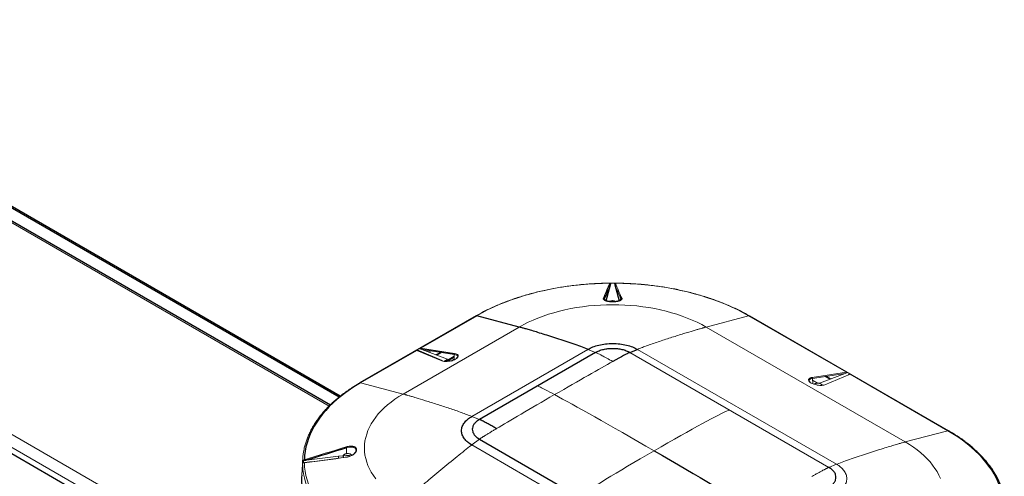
# Paper-space layout '_Isometric' of a CAD drawing. Header units: millimetres. Extents: x -1342 to 1339, y -551 to 2740.
# Tile 90 of 90: x -49 to 1210, y 1614 to 2198. Entities that reach past the tile are written whole.
import ezdxf

# ---------------------------------------------------------------- set-up
doc = ezdxf.new("R2010")
doc.units = ezdxf.units.MM

psp = doc.layouts.new('_Isometric')

# ---------------------------------------------------------------- linework, layer by layer
at = {"color": 7, "linetype": 'Continuous', "lineweight": 25}
for p, q in [((-475.7, 2197.3), (359.3, 1715.3)), ((360.6, 1716.3), (-473.1, 2197.6)), ((-485.5, 2186.5), (348.1, 1705.3)), ((471.5, 1336), (-744.5, 2037.9)), ((700.8, 1838.1), (706.2, 1858.8)), ((711.7, 1858.8), (717.2, 1838.1)), ((698.5, 1840), (698.6, 1839.4)), ((719.4, 1839.5), (719.5, 1840.5)), ((719.5, 1840.5), (719.4, 1839.5)), ((534.3, 1819), (385.8, 1733.3)), ((535.2, 1819.1), (463.4, 1777.6)), ((589.6, 1804.7), (535.2, 1819.1)), ((491.2, 1761.5), (459.2, 1774.9)), ((463.4, 1777.6), (506.9, 1770.9)), ((730.8, 1772.2), (740.6, 1776.1)), ((489.1, 1772.3), (483.4, 1769)), ((498.6, 1761.8), (506.3, 1766.3)), ((502.8, 1761.6), (506.2, 1763.6)), ((510, 1768.3), (511.1, 1769)), ((510.8, 1766.2), (511.3, 1766.5)), ((687.1, 1772.2), (538.6, 1686.5)), ((497.3, 1761), (498.6, 1761.8)), ((502.8, 1761.6), (502.8, 1761.6)), ((976.7, 1729.9), (976.5, 1730.3)), ((538.6, 1661.3), (793.2, 1514.3)), ((314.9, 1634.6), (314.7, 1634.2))]:
    psp.add_line(p, q, dxfattribs=at)
at = {"color": 144, "linetype": 'Continuous', "lineweight": 18}
for p, q in [((-485.5, 2183.9), (346.4, 1703.6)), ((475.1, 1342.3), (-740.8, 2044.3)), ((484.9, 1353.2), (-722, 2049.9)), ((698.5, 1840.5), (698.6, 1839.5)), ((828.4, 1804.7), (882.8, 1819.1)), ((1007.7, 1747), (882.8, 1819.1)), ((1138.3, 1672), (883.7, 1819)), ((589.6, 1804.7), (441.1, 1719)), ((1083, 1657.7), (828.4, 1804.7)), ((462.6, 1777.6), (457.9, 1774.9)), ((506.5, 1769.6), (464.9, 1776)), ((464.9, 1776), (497.8, 1763.6)), ((528.9, 1690.4), (677.3, 1776.1)), ((687.1, 1772.2), (677.3, 1776.1)), ((740.6, 1776.1), (995.2, 1629.2)), ((458.6, 1774.8), (386.7, 1733.4)), ((490.6, 1761.5), (458.6, 1774.8)), ((473.3, 1774.7), (473.1, 1772.9)), ((475.4, 1774.4), (475.4, 1772)), ((490.6, 1772), (484.5, 1768.6)), ((484.6, 1768.5), (490.7, 1772)), ((497.8, 1763.6), (493.1, 1760.9)), ((506.4, 1767.5), (494.7, 1760.7)), ((506.4, 1767), (496.8, 1761.5)), ((506.5, 1769.6), (506.2, 1762.7)), ((510.3, 1769.7), (508.9, 1768.9)), ((510.7, 1769.5), (509.3, 1768.7)), ((510.7, 1765.7), (510.8, 1766.7)), ((730.8, 1772.2), (985.4, 1625.3)), ((496.8, 1761.5), (495.4, 1760.7)), ((961.7, 1738.1), (960.3, 1738.9)), ((961.7, 1738.1), (960.3, 1738.8)), ((962.2, 1738.3), (960.7, 1739.1)), ((964.1, 1740.3), (1007.7, 1747)), ((1006.2, 1745.4), (964.5, 1739)), ((964.5, 1739), (964.8, 1732.1)), ((973.2, 1732.9), (1006.2, 1745.4)), ((980.3, 1741.4), (986.4, 1737.9)), ((1012.4, 1744.2), (980.4, 1730.9)), ((986.5, 1738), (980.5, 1741.4)), ((987.6, 1738.4), (982, 1741.7)), ((1013.1, 1744.3), (1008.4, 1746.9)), ((1137.3, 1672.1), (1012.4, 1744.2)), ((441.1, 1719), (386.7, 1733.4)), ((960.2, 1736.1), (960.3, 1735.1)), ((971.6, 1732.8), (964.6, 1736.8)), ((970.8, 1732.8), (964.6, 1736.4)), ((970.7, 1732.8), (964.6, 1736.3)), ((972.6, 1732.7), (973.2, 1732.9)), ((977.9, 1730.2), (973.2, 1732.9)), ((538.6, 1686.5), (528.9, 1690.4)), ((1083, 1657.7), (1137.3, 1672.1)), ((368.7, 1650.1), (368.7, 1642.8)), ((528.9, 1653.9), (538.6, 1661.3)), ((783.4, 1506.9), (528.9, 1653.9)), ((317.5, 1634.4), (358.5, 1639.6)), ((358.5, 1639.6), (364.4, 1640.1)), ((358.5, 1638.3), (359, 1639.7)), ((364.6, 1640.1), (368.7, 1640.4)), ((373.3, 1640.2), (373.3, 1639.7)), ((312.7, 1636.1), (311.4, 1615.3)), ((985.4, 1625.3), (995.2, 1629.2))]:
    psp.add_line(p, q, dxfattribs=at)
at = {"color": 144, "linetype": 'Continuous', "lineweight": 18, "flags": 128}
for points in [[(705.6, 1860.6), (696.1, 1860.4), (686.7, 1860), (677.3, 1859.4), (667.9, 1858.6), (658.6, 1857.6), (649.3, 1856.4), (640.2, 1855), (631.1, 1853.3), (622.2, 1851.5), (613.4, 1849.5), (604.7, 1847.2), (596.2, 1844.8), (587.9, 1842.2), (579.7, 1839.4), (571.8, 1836.5), (564, 1833.3), (556.5, 1830), (549.1, 1826.5), (542.1, 1822.9), (535.2, 1819.1)], [(882.8, 1819.1), (875.9, 1822.9), (868.8, 1826.5), (861.5, 1830), (854, 1833.3), (846.2, 1836.5), (838.3, 1839.4), (830.1, 1842.2), (821.8, 1844.8), (813.3, 1847.2), (804.6, 1849.5), (795.8, 1851.5), (786.9, 1853.3), (777.8, 1855), (768.7, 1856.4), (759.4, 1857.6), (750.1, 1858.6), (740.7, 1859.4), (731.3, 1860), (721.8, 1860.4), (712.4, 1860.6)], [(828.4, 1804.7), (822.8, 1807.8), (816.9, 1810.7), (810.8, 1813.5), (804.4, 1816.2), (797.9, 1818.6), (791.2, 1820.9), (784.3, 1823), (777.2, 1824.9), (770, 1826.7), (762.7, 1828.2), (755.2, 1829.5), (747.7, 1830.6), (740, 1831.6), (732.3, 1832.3), (724.6, 1832.8), (716.8, 1833.1), (709, 1833.2), (701.2, 1833.1), (693.4, 1832.8), (685.7, 1832.3), (678, 1831.6), (670.3, 1830.6), (662.8, 1829.5), (655.3, 1828.2), (648, 1826.7), (640.8, 1824.9), (633.7, 1823), (626.8, 1820.9), (620.1, 1818.6), (613.5, 1816.2), (607.2, 1813.5), (601.1, 1810.7), (595.2, 1807.8), (589.6, 1804.7)], [(506.9, 1770.9), (508.4, 1770.6), (509.6, 1770.1), (510.6, 1769.5), (511.3, 1768.8), (511.6, 1768.1), (511.6, 1767.2), (511.2, 1766.3), (510.5, 1765.4), (509.5, 1764.5), (508.2, 1763.7), (506.7, 1762.9), (505, 1762.2), (503.1, 1761.6), (501.1, 1761.2), (499.1, 1760.9), (497.1, 1760.7), (495.3, 1760.7), (493.5, 1760.8), (491.9, 1761.1), (490.6, 1761.5)], [(980.4, 1730.9), (979.1, 1730.5), (977.5, 1730.2), (975.8, 1730.1), (973.9, 1730.1), (971.9, 1730.2), (969.9, 1730.6), (967.9, 1731), (966.1, 1731.6), (964.3, 1732.3), (962.8, 1733.1), (961.5, 1733.9), (960.5, 1734.8), (959.8, 1735.7), (959.5, 1736.6), (959.4, 1737.4), (959.8, 1738.2), (960.4, 1738.9), (961.4, 1739.5), (962.6, 1740), (964.1, 1740.3)], [(966.3, 1731.5), (966.6, 1731.7), (967.7, 1732.3), (969, 1732.6), (970.4, 1732.8), (971.9, 1732.8), (973.2, 1732.6), (974.5, 1732.1), (975.5, 1731.6), (976.3, 1730.8), (976.6, 1730.1)], [(441.1, 1719), (435.7, 1715.7), (430.6, 1712.3), (425.7, 1708.8), (421.2, 1705.1), (416.9, 1701.3), (413, 1697.5), (409.3, 1693.5), (406, 1689.4), (403, 1685.2), (400.4, 1681), (398.1, 1676.7), (396.1, 1672.3), (394.5, 1667.9), (393.2, 1663.5), (392.3, 1659), (391.8, 1654.5), (391.6, 1650), (391.8, 1645.5), (392.3, 1641), (393.2, 1636.5), (394.5, 1632.1), (396.1, 1627.7), (398.1, 1623.3), (400.4, 1619), (403, 1614.8), (406, 1610.6)], [(1128, 1611.1), (1126, 1615.5), (1123.7, 1619.8), (1121, 1624), (1118, 1628.2), (1114.7, 1632.2), (1111.1, 1636.2), (1107.1, 1640.1), (1102.9, 1643.9), (1098.3, 1647.5), (1093.5, 1651.1), (1088.4, 1654.5), (1083, 1657.7)], [(364.9, 1638), (364.5, 1638.8), (364.3, 1639.7), (364.6, 1640.5), (365.2, 1641.2), (366.1, 1641.9), (367.2, 1642.4), (368.6, 1642.7), (370, 1642.8), (371.4, 1642.8), (372.8, 1642.5), (374, 1642), (374.9, 1641.4), (375.3, 1641)], [(375.4, 1640.6), (375.1, 1641.1), (374.3, 1641.8), (373.2, 1642.4), (371.9, 1642.7), (370.5, 1642.9), (369, 1642.9), (367.6, 1642.6), (366.4, 1642.1), (365.5, 1641.5), (364.9, 1640.7), (364.6, 1639.9), (364.7, 1639.1), (365.1, 1638.3), (365.4, 1638)], [(368.4, 1638.4), (368.4, 1638.4), (368.4, 1638.4)], [(385.2, 1529.6), (378.6, 1533.5), (372.3, 1537.6), (366.2, 1541.9), (360.5, 1546.2), (355, 1550.7), (349.8, 1555.3), (345, 1560), (340.4, 1564.8), (336.2, 1569.8), (332.3, 1574.8), (328.8, 1579.8), (325.6, 1585), (322.7, 1590.2), (320.2, 1595.5), (318, 1600.9), (316.2, 1606.2), (314.8, 1611.7), (313.7, 1617.1), (312.9, 1622.6), (312.8, 1624.4)], [(314.8, 1631.1), (314.8, 1631.2), (314.8, 1631.2), (314.8, 1631.3), (314.9, 1631.3), (314.9, 1631.3)], [(314.8, 1631.1), (315.1, 1625.6), (315.8, 1620.2), (316.8, 1614.7), (318.2, 1609.3), (320, 1603.9), (322.1, 1598.6), (324.6, 1593.3), (327.4, 1588.1), (330.6, 1582.9), (334.1, 1577.9), (338, 1572.9), (342.1, 1567.9), (346.7, 1563.1), (351.5, 1558.4), (356.6, 1553.8), (362.1, 1549.3), (367.8, 1545), (373.8, 1540.8), (380.2, 1536.7), (386.7, 1532.7)]]:
    psp.add_lwpolyline(points, dxfattribs=at)
at = {"color": 7, "linetype": 'Continuous', "lineweight": 25, "flags": 128}
for points in [[(386.7, 1733.4), (380.2, 1729.4), (373.8, 1725.3), (367.8, 1721.1), (362.1, 1716.7), (356.6, 1712.3), (351.5, 1707.7), (346.7, 1703), (342.1, 1698.1), (338, 1693.2), (334.1, 1688.2), (330.6, 1683.1), (327.4, 1678), (324.6, 1672.8), (322.1, 1667.5), (320, 1662.2), (318.2, 1656.8), (316.8, 1651.4), (315.8, 1645.9), (315.1, 1640.5), (314.8, 1635)], [(1209.3, 1573.8), (1209, 1579.2), (1208.3, 1584.7), (1207.2, 1590.1), (1205.8, 1595.5), (1204.1, 1600.9), (1201.9, 1606.3), (1199.5, 1611.5), (1196.6, 1616.8), (1193.5, 1621.9), (1189.9, 1627), (1186.1, 1632), (1181.9, 1636.9), (1177.4, 1641.7), (1172.6, 1646.4), (1167.4, 1651), (1162, 1655.5), (1156.2, 1659.9), (1150.2, 1664.1), (1143.9, 1668.2), (1137.3, 1672.1)], [(311.4, 1615.3), (311.2, 1612.7), (311.2, 1607.2), (311.6, 1601.7), (312.3, 1596.2), (313.4, 1590.7), (314.9, 1585.3), (316.7, 1579.9), (318.9, 1574.5), (321.4, 1569.2), (324.3, 1563.9), (327.5, 1558.8), (331.1, 1553.6), (335, 1548.6), (339.2, 1543.7), (343.8, 1538.8), (348.7, 1534.1), (353.9, 1529.5), (359.4, 1524.9), (365.2, 1520.6), (371.2, 1516.3), (377.6, 1512.2), (384.2, 1508.2)]]:
    psp.add_lwpolyline(points, dxfattribs=at)
at = {"color": 144, "linetype": 'Continuous', "lineweight": 18}
for centre, radius, start, end in [((705.6, 1859.6), 1.06, 33.1132, 87.3423), ((709, 1433.4), 427.4, 89.5618, 90.4382), ((712.4, 1859.6), 1.06, 92.6577, 146.8868), ((709, 1830.6), 8, 55.5198, 124.4098), ((709, 1830), 8.57, 60.6134, 122.1649), ((709, 1487), 350.1, 89.3588, 90.6415), ((534.8, 1817.9), 1.21, 72.1352, 118.239), ((883.1, 1817.9), 1.21, 61.7148, 107.867), ((458.2, 1773.8), 1.11, 68.1813, 101.7143), ((458.9, 1774.2), 0.696, 68.7259, 117.0313), ((463, 1776), 1.63, 78.3493, 106.4913), ((464.1, 1776.7), 1.21, 130.1239, 173.1969), ((472.3, 1796), 21.3, 243.9799, 249.6064), ((507.8, 1769.9), 1.38, 132.2981, 192.2871), ((490.9, 1760.9), 0.663, 23.726, 117.9441), ((500.1, 1749.6), 12.3, 77.0695, 115.5891), ((500.1, 1749.7), 12.2, 76.9036, 115.8383), ((500, 1748.5), 12.8, 83.6086, 108.6748), ((963.2, 1739.3), 1.38, 347.7129, 47.7019), ((998.7, 1765.3), 21.3, 290.3936, 296.0201), ((1008, 1745.4), 1.63, 73.5087, 101.6507), ((1006.9, 1746.1), 1.21, 6.8031, 49.8761), ((1019.1, 1730), 16, 117.9239, 123.1482), ((1012.8, 1743.2), 1.11, 78.2857, 111.8187), ((386.4, 1732.2), 1.21, 72.1352, 118.239), ((971, 1721.3), 9.29, 71.1143, 95.3996), ((396, 1630.8), 83.4, 167.986, 184.3814), ((425.9, 1634.7), 67.5, 175.8263, 177.9657), ((368.5, 1638.1), 0.268, 123.9595, 177.1876), ((370.1, 1623.7), 16.8, 76.7694, 94.6668), ((396, 1632.6), 82.2, 178.6852, 181.3148), ((335.1, 1640.5), 21.1, 195.0469, 197.3918)]:
    psp.add_arc(centre, radius, start, end, dxfattribs=at)
at = {"color": 7, "linetype": 'Continuous', "lineweight": 25}
for centre, radius, start, end in [((697.5, 1840.5), 1.03, 2.8933, 88.868), ((720.5, 1840.5), 1.03, 91.132, 177.1067), ((1137.7, 1671), 1.21, 61.7564, 107.865), ((393.7, 1658.3), 26.3, 195.1548, 198.1648)]:
    psp.add_arc(centre, radius, start, end, dxfattribs=at)
at = {"color": 144, "linetype": 'Continuous', "lineweight": 18}
for points, knots in [([(705.4, 1860.8), (704.7, 1860.8), (701.1, 1860.8), (694.5, 1860.6), (685.7, 1860.2), (676.9, 1859.6), (668.2, 1858.9), (659.5, 1857.9), (650.8, 1856.8), (642.3, 1855.5), (633.8, 1854.1), (625.4, 1852.4), (617.1, 1850.6), (608.9, 1848.6), (600.9, 1846.5), (593, 1844.1), (585.3, 1841.6), (577.7, 1839), (570.2, 1836.2), (563, 1833.2), (555.9, 1830.1), (549, 1826.9), (542.3, 1823.5), (537.5, 1820.8), (534.8, 1819.3), (534.3, 1819)], [0, 0, 0, 0, 0.0104168, 0.0569313, 0.1034464, 0.1499623, 0.1964796, 0.2429986, 0.2895198, 0.3360435, 0.3825702, 0.4291004, 0.4756343, 0.5221723, 0.5687149, 0.6152624, 0.661815, 0.7083731, 0.7549368, 0.8015063, 0.8480815, 0.8946624, 0.9412487, 0.98784, 1, 1, 1, 1]), ([(705.6, 1860.6), (705.6, 1860.7), (705.7, 1860.7), (705.7, 1860.8), (705.7, 1860.8), (705.7, 1860.8)], [0, 0, 0, 0, 0.5, 0.5, 1, 1, 1, 1]), ([(706.5, 1860.1), (706.5, 1860.2), (706.5, 1860.3), (706.4, 1860.4), (706.4, 1860.5), (706.3, 1860.6), (706.2, 1860.7), (706, 1860.8), (705.9, 1860.8), (705.7, 1860.8)], [0, 0, 0, 0, 0.25, 0.25, 0.5, 0.5, 0.75, 0.75, 1, 1, 1, 1]), ([(706.2, 1858.8), (706.3, 1859), (706.4, 1859.2), (706.4, 1859.7), (706.5, 1859.9), (706.5, 1860.1)], [0, 0, 0, 0, 0.5, 0.5, 1, 1, 1, 1]), ([(711.5, 1860.1), (711.5, 1860.2), (711.5, 1860.3), (711.6, 1860.4), (711.6, 1860.5), (711.7, 1860.6), (711.8, 1860.7), (712, 1860.8), (712.1, 1860.8), (712.3, 1860.8)], [0, 0, 0, 0, 0.25, 0.25, 0.5, 0.5, 0.75, 0.75, 1, 1, 1, 1]), ([(711.7, 1858.8), (711.7, 1859), (711.6, 1859.2), (711.6, 1859.7), (711.5, 1859.9), (711.5, 1860.1)], [0, 0, 0, 0, 0.5, 0.5, 1, 1, 1, 1]), ([(712.3, 1860.8), (712.3, 1860.8), (712.3, 1860.8), (712.3, 1860.7), (712.3, 1860.7), (712.4, 1860.6)], [0, 0, 0, 0, 0.5, 0.5, 1, 1, 1, 1]), ([(883.7, 1819), (882.6, 1819.6), (879.4, 1821.5), (873.9, 1824.4), (867.2, 1827.8), (860.2, 1831), (853.1, 1834), (845.8, 1837), (838.3, 1839.7), (830.7, 1842.3), (822.9, 1844.8), (814.9, 1847), (806.9, 1849.2), (798.7, 1851.1), (790.4, 1852.9), (782, 1854.5), (773.4, 1855.9), (764.9, 1857.1), (756.2, 1858.2), (747.5, 1859.1), (738.7, 1859.8), (729.9, 1860.3), (721.2, 1860.7), (715.4, 1860.8), (712.6, 1860.8)], [0, 0, 0, 0, 0.024544, 0.071127, 0.117707, 0.164284, 0.210857, 0.257425, 0.303988, 0.350546, 0.397099, 0.443647, 0.490191, 0.53673, 0.583264, 0.629796, 0.676323, 0.722848, 0.76937, 0.815889, 0.862407, 0.908923, 0.955439, 1, 1, 1, 1]), ([(713.6, 1837.2), (713.4, 1837.3), (713.3, 1837.4), (713.1, 1837.6), (713, 1837.6)], [0, 0, 0, 0, 0.736041, 1, 1, 1, 1]), ([(740.6, 1776.1), (742.6, 1776.9), (744.7, 1777.7), (749.1, 1779.4), (751.4, 1780.2), (756.2, 1781.9), (758.7, 1782.8), (763.8, 1784.6), (769, 1786.4), (774.3, 1788.1), (779.6, 1789.8), (782.2, 1790.7), (790, 1793.2), (795.1, 1794.8), (804.3, 1797.6), (808.4, 1798.9), (813.7, 1800.5), (815.3, 1800.9), (818.3, 1801.8), (819.6, 1802.2), (821.9, 1802.9), (822.9, 1803.1), (824.1, 1803.5), (824.5, 1803.6), (825.2, 1803.8), (826.8, 1804.3), (827.7, 1804.5), (828.4, 1804.7)], [0, 0, 0, 0, 0.0625, 0.0625, 0.125, 0.125, 0.1875, 0.1875, 0.25, 0.3125, 0.3125, 0.375, 0.375, 0.5, 0.5, 0.625, 0.625, 0.6875, 0.6875, 0.75, 0.75, 0.8125, 0.8125, 0.84375, 0.84375, 0.875, 1, 1, 1, 1]), ([(457.9, 1774.9), (458, 1774.9), (458.1, 1775), (458.3, 1775), (458.6, 1775), (458.8, 1775), (458.9, 1774.9), (458.9, 1774.9)], [0, 0, 0, 0, 0.163168, 0.349436, 0.63948, 0.926631, 1, 1, 1, 1]), ([(462.9, 1776.8), (462.8, 1776.9), (462.8, 1776.9), (462.6, 1777), (462.5, 1777.1), (462.4, 1777.2), (462.4, 1777.3), (462.4, 1777.4), (462.5, 1777.5), (462.6, 1777.6)], [0, 0, 0, 0, 0.25, 0.25, 0.5, 0.5, 0.75, 0.75, 1, 1, 1, 1]), ([(509.5, 1764.7), (509.8, 1765), (510.7, 1765.8), (511, 1767.1), (510.3, 1768.4), (508.6, 1769.2), (507.1, 1769.5), (506.5, 1769.6)], [0, 0, 0, 0, 0.128638, 0.355707, 0.590497, 0.834755, 1, 1, 1, 1]), ([(709, 1760.6), (703.2, 1763.8), (695.1, 1768.3), (690.2, 1770.8), (688.2, 1771.8), (687.5, 1772.1), (687.1, 1772.2)], [0, 0, 0, 0, 0.372322, 0.686161, 0.846126, 1, 1, 1, 1]), ([(964.5, 1739), (964.1, 1738.9), (962.6, 1738.7), (961.2, 1738), (960.4, 1737.2), (960.1, 1736.2), (960.3, 1735.1), (961.2, 1734.3), (961.6, 1734)], [0, 0, 0, 0, 0.129744, 0.380018, 0.505203, 0.630363, 0.872802, 1, 1, 1, 1]), ([(1008.1, 1746.2), (1008.2, 1746.2), (1008.3, 1746.3), (1008.4, 1746.4), (1008.5, 1746.5), (1008.6, 1746.6), (1008.6, 1746.7), (1008.6, 1746.8), (1008.5, 1746.9), (1008.4, 1746.9)], [0, 0, 0, 0, 0.25, 0.25, 0.5, 0.5, 0.75, 0.75, 1, 1, 1, 1]), ([(1011.7, 1744.1), (1011.8, 1744.2), (1011.9, 1744.2), (1012.1, 1744.3), (1012.2, 1744.3), (1012.4, 1744.4), (1012.6, 1744.4), (1012.8, 1744.4), (1013, 1744.3), (1013.1, 1744.3)], [0, 0, 0, 0, 0.25, 0.25, 0.5, 0.5, 0.75, 0.75, 1, 1, 1, 1]), ([(385.8, 1733.3), (384.7, 1732.6), (381.5, 1730.8), (376.4, 1727.6), (370.6, 1723.7), (365, 1719.7), (359.6, 1715.6), (354.6, 1711.3), (349.7, 1707), (345.2, 1702.5), (340.9, 1698), (336.9, 1693.3), (333.2, 1688.6), (329.8, 1683.8), (326.7, 1679), (323.9, 1674.1), (321.4, 1669.1), (319.2, 1664.1), (317.3, 1659), (315.7, 1653.9), (314.8, 1650.4), (314.4, 1648.6), (314.4, 1648.4)], [0, 0, 0, 0, 0.028416, 0.08236, 0.13631, 0.19026, 0.244208, 0.29815, 0.352084, 0.406004, 0.459905, 0.513781, 0.567626, 0.621434, 0.675196, 0.728907, 0.782561, 0.836153, 0.889679, 0.943141, 0.99654, 1, 1, 1, 1]), ([(634.7, 1718.2), (630.3, 1720.7), (623.1, 1724.4), (617.2, 1727.5), (614.3, 1728.8), (613.3, 1729.2), (612.9, 1729.4)], [0, 0, 0, 0, 0.372322, 0.686161, 0.846126, 1, 1, 1, 1]), ([(528.9, 1690.4), (526.9, 1691.2), (524.8, 1692), (520.4, 1693.6), (518.1, 1694.5), (513.3, 1696.2), (510.8, 1697.1), (505.7, 1698.9), (500.5, 1700.6), (495.2, 1702.4), (489.9, 1704.1), (487.2, 1705), (479.4, 1707.5), (474.4, 1709), (465.2, 1711.9), (461.1, 1713.1), (455.8, 1714.7), (454.1, 1715.2), (451.2, 1716.1), (449.9, 1716.5), (447.6, 1717.1), (446.6, 1717.4), (445.4, 1717.8), (445, 1717.9), (444.3, 1718.1), (442.7, 1718.5), (441.7, 1718.8), (441.1, 1719)], [0, 0, 0, 0, 0.0625, 0.0625, 0.125, 0.125, 0.1875, 0.1875, 0.25, 0.3125, 0.3125, 0.375, 0.375, 0.5, 0.5, 0.625, 0.625, 0.6875, 0.6875, 0.75, 0.75, 0.8125, 0.8125, 0.84375, 0.84375, 0.875, 1, 1, 1, 1]), ([(762, 1646.4), (811, 1674.7), (847.8, 1694.6), (857.6, 1698.5), (858.1, 1698.7)], [0, 0, 0, 0, 0.95, 1, 1, 1, 1]), ([(538.6, 1661.3), (538.7, 1661.3), (538.9, 1661.5), (539.2, 1661.7), (539.5, 1661.9), (540.1, 1662.3), (540.9, 1662.8), (542, 1663.5), (543, 1664.2), (544.1, 1664.9), (546.1, 1666.1), (549, 1667.9), (552.8, 1670.2), (556.6, 1672.5), (559.2, 1674), (560.5, 1674.8)], [0, 0, 0, 0, 0.013299, 0.026537, 0.039742, 0.053025, 0.102934, 0.15304, 0.202483, 0.251783, 0.301801, 0.475393, 0.64905, 0.824509, 1, 1, 1, 1]), ([(368.3, 1651.4), (369.1, 1651.7), (369.9, 1651.9), (371.1, 1652.1), (371.5, 1652.2), (372.3, 1652.3), (372.8, 1652.3), (373.9, 1652.4), (374.7, 1652.4), (375.8, 1652.3), (376.2, 1652.3), (376.8, 1652.1), (377.2, 1652.1), (377.8, 1651.9), (378.1, 1651.8), (378.7, 1651.6), (379, 1651.5), (379.7, 1651.1), (380.2, 1650.8), (380.7, 1650.2), (380.9, 1650), (381.1, 1649.6), (381.3, 1649.4), (381.5, 1648.8), (381.6, 1648.3), (381.6, 1647.6), (381.6, 1647.3), (381.5, 1646.8), (381.4, 1646.6), (381.3, 1646), (381.1, 1645.8), (380.9, 1645.2), (380.7, 1645), (380.2, 1644.2), (379.7, 1643.7), (378.7, 1642.7), (378.1, 1642.2), (377.2, 1641.5), (376.9, 1641.3), (376.2, 1640.8), (375.8, 1640.6), (374.7, 1640.1), (374, 1639.7), (372.8, 1639.2), (372.3, 1639.1), (371.5, 1638.8), (371.1, 1638.7), (370.3, 1638.5), (369.9, 1638.4), (369.1, 1638.3), (368.7, 1638.2), (368.3, 1638.1)], [0, 0, 0, 0, 0.0625, 0.0625, 0.09375, 0.09375, 0.125, 0.125, 0.1875, 0.1875, 0.21875, 0.21875, 0.25, 0.25, 0.28125, 0.28125, 0.3125, 0.3125, 0.375, 0.375, 0.40625, 0.40625, 0.4375, 0.4375, 0.5, 0.5, 0.53125, 0.53125, 0.5625, 0.5625, 0.59375, 0.59375, 0.625, 0.625, 0.6875, 0.6875, 0.75, 0.75, 0.78125, 0.78125, 0.8125, 0.8125, 0.875, 0.875, 0.90625, 0.90625, 0.9375, 0.9375, 0.96875, 0.96875, 1, 1, 1, 1]), ([(380.4, 1645.3), (380.6, 1645.9), (381.1, 1647.2), (380.5, 1649), (378.7, 1650.4), (375.9, 1651.1), (372.4, 1651.1), (369.9, 1650.4), (368.7, 1650.1)], [0, 0, 0, 0, 0.130084, 0.294409, 0.465571, 0.642535, 0.821267, 1, 1, 1, 1]), ([(528.9, 1653.9), (528.6, 1653.7), (528.4, 1653.5), (522.8, 1649.3), (516.7, 1644.4), (503.3, 1633.7), (496.2, 1627.8), (482.2, 1616.2), (475.4, 1610.5), (463.4, 1600.3), (458.1, 1595.8), (451.9, 1590.5), (450.2, 1589), (447.2, 1586.4), (445.9, 1585.3), (443, 1582.8), (442, 1581.9), (441.1, 1581.1)], [0.2440624, 0.2440624, 0.2440624, 0.2440624, 0.25, 0.25, 0.375, 0.375, 0.5, 0.5, 0.625, 0.625, 0.75, 0.75, 0.8125, 0.8125, 0.875, 0.875, 1, 1, 1, 1]), ([(995.2, 1629.2), (995.4, 1629.3), (995.7, 1629.4), (1001.2, 1631.5), (1007.4, 1633.8), (1020.7, 1638.5), (1027.8, 1640.8), (1041.8, 1645.4), (1048.6, 1647.5), (1060.7, 1651.2), (1065.9, 1652.8), (1072.1, 1654.6), (1073.9, 1655.2), (1076.9, 1656), (1078.1, 1656.4), (1081.1, 1657.2), (1082.1, 1657.5), (1083, 1657.7)], [0.2440624, 0.2440624, 0.2440624, 0.2440624, 0.25, 0.25, 0.375, 0.375, 0.5, 0.5, 0.625, 0.625, 0.75, 0.75, 0.8125, 0.8125, 0.875, 0.875, 1, 1, 1, 1]), ([(368.4, 1638.4), (367.3, 1638.3), (349.5, 1635.9), (331.7, 1633.5), (314.9, 1631.3)], [0, 0, 0, 0, 0.058209, 1, 1, 1, 1]), ([(380.9, 1646.9), (380.9, 1646.9), (380.9, 1646.6), (380.7, 1645.9), (380.3, 1644.9), (379.6, 1643.9), (378.6, 1642.8), (377.3, 1641.8), (375.9, 1640.9), (374.3, 1640), (372.5, 1639.3), (370.7, 1638.8), (369.3, 1638.5), (368.6, 1638.4), (368.4, 1638.4)], [0, 0, 0, 0, 0.007859, 0.098915, 0.19546, 0.289662, 0.383464, 0.479068, 0.575513, 0.673735, 0.772712, 0.872441, 0.972679, 1, 1, 1, 1]), ([(762, 1646.4), (713.1, 1618.2), (676.3, 1595.6), (666.4, 1588.2), (665.9, 1587.8)], [0, 0, 0, 0, 0.95, 1, 1, 1, 1]), ([(313.8, 1634.5), (313.9, 1634.6), (314.1, 1634.7), (314.4, 1634.9), (314.6, 1634.9), (314.8, 1635)], [0, 0, 0, 0, 0.5, 0.5, 1, 1, 1, 1]), ([(315, 1634.2), (314.9, 1634.2), (314.7, 1634.2), (314.5, 1634.2), (314.3, 1634.2), (314.1, 1634.2), (314, 1634.3), (313.8, 1634.4), (313.8, 1634.4), (313.8, 1634.5)], [0, 0, 0, 0, 0.25, 0.25, 0.5, 0.5, 0.75, 0.75, 1, 1, 1, 1]), ([(313.8, 1630.8), (313.8, 1630.8), (313.8, 1630.9), (313.9, 1631), (314.1, 1631.1), (314.4, 1631.2), (314.7, 1631.2), (314.8, 1631.2)], [0, 0, 0, 0, 0.124988, 0.261555, 0.474542, 0.6854, 1, 1, 1, 1]), ([(314.8, 1631.1), (314.6, 1631.1), (314.4, 1631), (314.1, 1630.9), (313.9, 1630.8), (313.8, 1630.8)], [0, 0, 0, 0, 0.5, 0.5, 1, 1, 1, 1]), ([(317.5, 1634.4), (317.1, 1634.3), (316.7, 1634.3), (315.9, 1634.2), (315.4, 1634.2), (315, 1634.2)], [0, 0, 0, 0, 0.5, 0.5, 1, 1, 1, 1]), ([(985.4, 1625.3), (985.3, 1625.2), (985.1, 1625.2), (984.8, 1625), (984.5, 1624.9), (984, 1624.6), (983.2, 1624.2), (982.1, 1623.7), (981, 1623.1), (979.9, 1622.6), (977.9, 1621.5), (975, 1619.9), (971.2, 1617.9), (967.4, 1615.7), (964.9, 1614.3), (963.6, 1613.6)], [0, 0, 0, 0, 0.013299, 0.026537, 0.039742, 0.053025, 0.102934, 0.15304, 0.202483, 0.251783, 0.301801, 0.475393, 0.64905, 0.824509, 1, 1, 1, 1]), ([(995.2, 1629.2), (997.1, 1628.1), (998.8, 1626.9), (1002, 1624.2), (1003.4, 1622.7), (1005.8, 1619.6), (1006.7, 1617.9), (1008, 1614.5), (1008.3, 1612.7), (1008.3, 1609.1), (1008, 1607.3), (1006.7, 1603.9), (1005.8, 1602.2), (1003.4, 1599.1), (1002, 1597.6), (998.8, 1594.9), (997.1, 1593.7), (995.2, 1592.6)], [0, 0, 0, 0, 0.125, 0.125, 0.25, 0.25, 0.375, 0.375, 0.5, 0.5, 0.625, 0.625, 0.75, 0.75, 0.875, 0.875, 1, 1, 1, 1])]:
    psp.add_open_spline(points, degree=3, knots=knots, dxfattribs=at)
at = {"color": 7, "linetype": 'Continuous', "lineweight": 25}
for points in [[(697.5, 1841.5), (700.2, 1847.9), (702.9, 1854.3), (705.6, 1860.6)], [(368.7, 1650.1), (351.6, 1644.9), (334.6, 1639.6), (317.5, 1634.4)], [(762, 1646.4), (819.5, 1613.2), (864.2, 1586.7), (889.3, 1571.3)]]:
    psp.add_open_spline(points, degree=3, dxfattribs=at)
at = {"color": 144, "linetype": 'Continuous', "lineweight": 18}
for points in [[(706.2, 1858.8), (703.7, 1852.7), (701.1, 1846.6), (698.5, 1840.5)], [(719.5, 1840.5), (716.9, 1846.6), (714.3, 1852.7), (711.7, 1858.8)], [(712.4, 1860.6), (715.1, 1854.3), (717.8, 1847.9), (720.5, 1841.5)], [(634.7, 1718.2), (666.5, 1736.6), (692.2, 1751.2), (709, 1760.6)], [(560.5, 1674.8), (577.3, 1684.8), (603, 1699.9), (634.7, 1718.2)], [(762, 1646.4), (704.5, 1679.5), (659.8, 1704.7), (634.7, 1718.2)], [(314.8, 1635), (332.6, 1640.5), (350.4, 1646), (368.3, 1651.4)], [(368.3, 1638.1), (350.4, 1635.8), (332.6, 1633.5), (314.8, 1631.1)]]:
    psp.add_open_spline(points, degree=3, dxfattribs=at)
at = {"color": 7, "linetype": 'Continuous', "lineweight": 25}
for points, knots in [([(720.5, 1841.5), (720.6, 1841.2), (720.7, 1840.9), (720.6, 1840.5), (720.5, 1840.3), (720.4, 1840), (720.3, 1839.9), (720, 1839.5), (719.7, 1839.2), (719.1, 1838.8), (718.9, 1838.7), (718.4, 1838.4), (718.2, 1838.3), (717.6, 1838.1), (717.3, 1838), (716.7, 1837.8), (716.4, 1837.7), (715.4, 1837.4), (714.7, 1837.3), (713.6, 1837.1), (713.2, 1837.1), (712.4, 1837), (711.9, 1836.9), (710.7, 1836.8), (709.9, 1836.8), (708.6, 1836.8), (708.1, 1836.8), (707.3, 1836.8), (706.9, 1836.9), (706.1, 1836.9), (705.6, 1837), (704.8, 1837.1), (704.4, 1837.1), (703.3, 1837.3), (702.6, 1837.4), (701.2, 1837.8), (700.6, 1838), (699.8, 1838.3), (699.6, 1838.4), (699.1, 1838.7), (698.9, 1838.8), (698.3, 1839.2), (698, 1839.5), (697.7, 1839.9), (697.6, 1840), (697.4, 1840.3), (697.4, 1840.5), (697.4, 1840.7), (697.3, 1840.9), (697.4, 1841.2), (697.4, 1841.3), (697.5, 1841.5)], [0, 0, 0, 0, 0.0625, 0.0625, 0.09375, 0.09375, 0.125, 0.125, 0.1875, 0.1875, 0.21875, 0.21875, 0.25, 0.25, 0.28125, 0.28125, 0.3125, 0.3125, 0.375, 0.375, 0.40625, 0.40625, 0.4375, 0.4375, 0.5, 0.5, 0.53125, 0.53125, 0.5625, 0.5625, 0.59375, 0.59375, 0.625, 0.625, 0.6875, 0.6875, 0.75, 0.75, 0.78125, 0.78125, 0.8125, 0.8125, 0.875, 0.875, 0.90625, 0.90625, 0.9375, 0.9375, 0.96875, 0.96875, 1, 1, 1, 1]), ([(698.5, 1840.5), (698.5, 1840.4), (698.4, 1840.3), (698.4, 1840.1), (698.5, 1840)], [0, 0, 0, 0, 0.4056583, 1, 1, 1, 1]), ([(707.9, 1836.9), (707.3, 1836.9), (706.1, 1837), (704.4, 1837.2), (702.9, 1837.5), (701.5, 1837.8), (700.3, 1838.3), (699.4, 1838.7), (698.7, 1839.2), (698.4, 1839.6), (698.4, 1839.8), (698.4, 1839.9), (698.4, 1839.9)], [0, 0, 0, 0, 0.105758, 0.214836, 0.32359, 0.432839, 0.541573, 0.649766, 0.756546, 0.862237, 0.968452, 1, 1, 1, 1]), ([(719.6, 1839.9), (719.6, 1839.9), (719.6, 1839.8), (719.5, 1839.6), (719.2, 1839.2), (718.5, 1838.7), (717.6, 1838.2), (716.4, 1837.8), (715, 1837.4), (713.4, 1837.1), (711.6, 1836.9), (709.8, 1836.9), (708.6, 1836.8), (707.9, 1836.9), (707.9, 1836.9)], [0, 0, 0, 0, 0.033595, 0.128016, 0.218604, 0.314625, 0.411187, 0.50719, 0.605486, 0.703458, 0.801817, 0.899574, 0.997385, 1, 1, 1, 1]), ([(677.3, 1776.1), (677.1, 1776.2), (676.9, 1776.3), (671.3, 1778.5), (665.2, 1780.8), (651.8, 1785.4), (644.7, 1787.8), (630.7, 1792.3), (623.9, 1794.5), (611.8, 1798.2), (606.6, 1799.8), (600.4, 1801.6), (598.7, 1802.1), (595.6, 1803), (594.4, 1803.3), (591.5, 1804.2), (590.4, 1804.4), (589.6, 1804.7)], [0.2440624, 0.2440624, 0.2440624, 0.2440624, 0.25, 0.25, 0.375, 0.375, 0.5, 0.5, 0.625, 0.625, 0.75, 0.75, 0.8125, 0.8125, 0.875, 0.875, 1, 1, 1, 1]), ([(677.3, 1776.1), (679.2, 1777.2), (681.3, 1778.2), (686, 1780.1), (688.5, 1780.9), (693.9, 1782.2), (696.8, 1782.8), (702.8, 1783.5), (705.9, 1783.7), (712.1, 1783.7), (715.2, 1783.5), (721.2, 1782.8), (724, 1782.2), (729.5, 1780.9), (732, 1780.1), (736.7, 1778.2), (738.8, 1777.2), (740.6, 1776.1)], [0, 0, 0, 0, 0.125, 0.125, 0.25, 0.25, 0.375, 0.375, 0.5, 0.5, 0.625, 0.625, 0.75, 0.75, 0.875, 0.875, 1, 1, 1, 1]), ([(687.1, 1772.2), (687.9, 1772.6), (689.3, 1773.4), (691, 1774.1), (691.8, 1774.4), (692.7, 1774.8), (694.4, 1775.4), (696.2, 1775.9), (697.2, 1776.1), (698.1, 1776.3), (700, 1776.7), (702, 1777), (703, 1777.1), (704, 1777.2), (706, 1777.4), (708, 1777.4), (710, 1777.4), (712, 1777.4), (714, 1777.2), (715, 1777.1), (716, 1777), (718, 1776.7), (719.9, 1776.3), (720.8, 1776.1), (721.8, 1775.9), (723.6, 1775.4), (725.3, 1774.8), (726.2, 1774.4), (727, 1774.1), (728.6, 1773.4), (730.1, 1772.6), (730.8, 1772.2)], [0, 0, 0, 0, 0.0625, 0.125, 0.125, 0.125, 0.1875, 0.25, 0.25, 0.25, 0.3125, 0.375, 0.375, 0.375, 0.4375, 0.5, 0.5, 0.5625, 0.625, 0.625, 0.625, 0.6875, 0.75, 0.75, 0.75, 0.8125, 0.875, 0.875, 0.875, 0.9375, 1, 1, 1, 1]), ([(730.8, 1772.2), (730.6, 1772.1), (728.7, 1771.4), (720.4, 1766.9), (709, 1760.6)], [0.5662346, 0.5662346, 0.5662346, 0.5662346, 0.6162346, 1, 1, 1, 1]), ([(528.9, 1653.9), (527, 1654.9), (525.2, 1656.2), (522, 1658.8), (520.6, 1660.3), (518.3, 1663.4), (517.3, 1665.1), (516.1, 1668.6), (515.7, 1670.3), (515.7, 1673.9), (516.1, 1675.7), (517.3, 1679.2), (518.3, 1680.8), (520.6, 1684), (522, 1685.4), (525.2, 1688.1), (527, 1689.3), (528.9, 1690.4)], [0, 0, 0, 0, 0.125, 0.125, 0.25, 0.25, 0.375, 0.375, 0.5, 0.5, 0.625, 0.625, 0.75, 0.75, 0.875, 0.875, 1, 1, 1, 1]), ([(538.6, 1686.5), (538.4, 1686.4), (538, 1686.1), (537.4, 1685.8), (536.8, 1685.4), (536.3, 1685), (535.8, 1684.6), (535.3, 1684.2), (534.8, 1683.8), (533.9, 1683), (532.8, 1681.9), (531.6, 1680.3), (530.7, 1678.7), (529.8, 1676.6), (529.4, 1673.9), (529.8, 1671.1), (530.8, 1668.8), (531.9, 1666.9), (533.4, 1665.2), (534.9, 1663.8), (536.1, 1662.9), (536.9, 1662.4), (537.7, 1661.8), (538.3, 1661.4), (538.6, 1661.3)], [0, 0, 0, 0, 0.01796, 0.036357, 0.054654, 0.07251, 0.090271, 0.107994, 0.125723, 0.143488, 0.204435, 0.265475, 0.326481, 0.387508, 0.500024, 0.612544, 0.68298, 0.753408, 0.823883, 0.894202, 0.920309, 0.946507, 0.973465, 1, 1, 1, 1]), ([(560.5, 1674.8), (559.7, 1675.2), (558.1, 1676.1), (555.7, 1677.5), (553.3, 1678.8), (550.9, 1680.1), (548.5, 1681.4), (546.1, 1682.8), (543.5, 1684.2), (541.4, 1685.2), (539.9, 1686), (539.2, 1686.3), (538.8, 1686.4), (538.7, 1686.5), (538.6, 1686.5)], [0, 0, 0, 0, 0.109174, 0.218086, 0.327018, 0.436185, 0.545487, 0.654725, 0.776932, 0.899437, 0.942755, 0.986037, 0.993017, 1, 1, 1, 1]), ([(1209.7, 1587.1), (1209.6, 1587.2), (1209.3, 1589.1), (1208.4, 1592.6), (1206.8, 1597.7), (1204.9, 1602.7), (1202.7, 1607.7), (1200.3, 1612.7), (1197.5, 1617.6), (1194.4, 1622.4), (1191, 1627.2), (1187.3, 1631.9), (1183.3, 1636.6), (1179, 1641.1), (1174.5, 1645.5), (1169.7, 1649.9), (1164.6, 1654.1), (1159.3, 1658.3), (1153.8, 1662.3), (1147.9, 1666.2), (1142.7, 1669.4), (1139.5, 1671.3), (1138.3, 1672)], [0, 0, 0, 0, 0.0035345, 0.0567633, 0.1100369, 0.1633644, 0.2167519, 0.2702023, 0.3237158, 0.3772902, 0.4309211, 0.4846031, 0.5383299, 0.5920947, 0.6458911, 0.6997128, 0.753554, 0.8074098, 0.8612757, 0.9151479, 0.9690234, 1, 1, 1, 1]), ([(985.4, 1600), (985.6, 1600.2), (986, 1600.4), (986.6, 1600.8), (987.2, 1601.2), (987.8, 1601.5), (988.3, 1601.9), (988.8, 1602.3), (989.3, 1602.7), (990.1, 1603.5), (991.2, 1604.6), (992.4, 1606.2), (993.4, 1607.8), (994.2, 1610), (994.6, 1612.6), (994.2, 1615.4), (993.3, 1617.7), (992.1, 1619.6), (990.6, 1621.4), (989.2, 1622.7), (988, 1623.6), (987.2, 1624.2), (986.3, 1624.7), (985.7, 1625.1), (985.4, 1625.3)], [0, 0, 0, 0, 0.01796, 0.036357, 0.054654, 0.07251, 0.090271, 0.107994, 0.125723, 0.143488, 0.204435, 0.265475, 0.326481, 0.387508, 0.500024, 0.612544, 0.68298, 0.753408, 0.823883, 0.894202, 0.920309, 0.946507, 0.973465, 1, 1, 1, 1])]:
    psp.add_open_spline(points, degree=3, knots=knots, dxfattribs=at)

doc.saveas('drawing.dxf')
